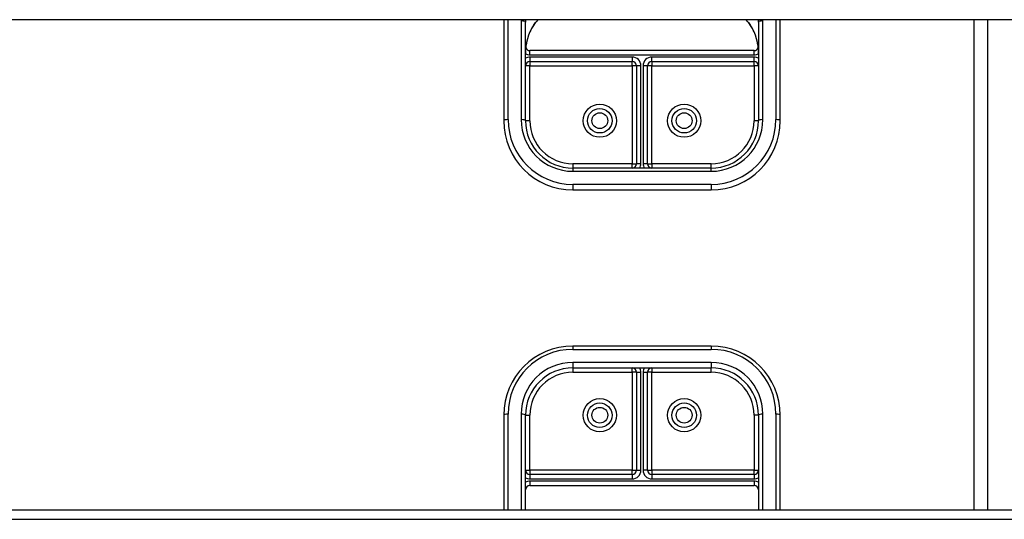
# Model space of a CAD drawing. Header units: inches. Extents: x 32 to 80, y 14.9 to 43.2.
# Tile 47 of 63: x 68 to 75.2, y 19.9 to 23.5. Entities that reach past the tile are written whole.
import ezdxf

# ---------------------------------------------------------------- set-up
doc = ezdxf.new("R2010")
doc.units = ezdxf.units.IN
doc.header["$MEASUREMENT"] = 0
doc.layers.add('Visible Edges(ANSI)', color=7, linetype='Continuous', lineweight=25)
doc.layers.add('Visible Tangent Edges(ANSI)', color=7, linetype='Continuous', lineweight=25)

msp = doc.modelspace()

# ---------------------------------------------------------------- linework, layer by layer
at = {"layer": 'Visible Edges(ANSI)'}
for p, q in [((78.5359, 23.4879), (42.5359, 23.4879)), ((71.5359, 23.4879), (71.5359, 22.7573)), ((71.6934, 22.7573), (71.6934, 23.4705)), ((73.3784, 23.4705), (73.3784, 22.7573)), ((73.5359, 22.7573), (73.5359, 23.4879)), ((75.0359, 19.9445), (75.0359, 23.4879)), ((73.3469, 23.2647), (71.7249, 23.2647)), ((71.7249, 23.186), (72.465, 23.186)), ((72.4965, 23.1545), (72.4965, 22.4463)), ((72.5753, 22.4463), (72.5753, 23.1545)), ((72.6068, 23.186), (73.3469, 23.186)), ((73.0359, 22.4148), (72.0359, 22.4148)), ((72.0359, 22.2573), (73.0359, 22.2573)), ((73.0359, 21.1274), (72.0359, 21.1274)), ((72.0359, 20.9699), (73.0359, 20.9699)), ((72.4965, 20.9385), (72.4965, 20.2303)), ((72.5753, 20.2303), (72.5753, 20.9385)), ((71.5359, 20.6274), (71.5359, 19.9445)), ((71.6934, 19.9445), (71.6934, 20.6274)), ((73.3784, 20.6274), (73.3784, 19.9445)), ((73.5359, 19.9445), (73.5359, 20.6274)), ((72.465, 20.1988), (71.7249, 20.1988)), ((73.3469, 20.1988), (72.6068, 20.1988)), ((71.7249, 20.1201), (73.3469, 20.1201)), ((42.5359, 19.9445), (78.5359, 19.9445))]:
    msp.add_line(p, q, dxfattribs=at)
at = {"layer": 'Visible Edges(ANSI)', "flags": 128}
for points in [[(71.7509, 23.4459), (71.744, 23.4352), (71.7375, 23.4239), (71.7257, 23.4001), (71.7157, 23.3753), (71.7076, 23.3498), (71.7014, 23.3236), (71.6969, 23.2969), (71.6942, 23.2701), (71.6934, 23.2432)], [(71.7509, 23.4459), (71.7668, 23.4675), (71.7844, 23.4879)], [(73.2874, 23.4879), (73.3049, 23.4675), (73.3208, 23.4459)], [(73.3784, 23.2432), (73.3775, 23.2701), (73.3749, 23.2969), (73.3704, 23.3236), (73.3641, 23.3498), (73.356, 23.3753), (73.3461, 23.4001), (73.3343, 23.4239), (73.3278, 23.4352), (73.3208, 23.4459)]]:
    msp.add_lwpolyline(points, dxfattribs=at)
at = {"layer": 'Visible Edges(ANSI)'}
for centre in [(72.2308, 22.7573), (72.841, 22.7573), (72.2308, 20.6274), (72.841, 20.6274)]:
    msp.add_circle(centre, 0.0886, dxfattribs=at)
for centre, radius, start, end in [((71.7249, 23.2962), 0.0315, 201.14813, 270), ((73.3469, 23.2962), 0.0315, 270, 338.85185), ((71.7249, 23.1545), 0.0315, 90, 180), ((72.465, 23.1545), 0.0315, 0, 90), ((72.6068, 23.1545), 0.0315, 90, 180), ((73.3469, 23.1545), 0.0315, 0, 90), ((72.0359, 22.7573), 0.5, 180, 270), ((72.0359, 22.7573), 0.3425, 180, 270), ((73.0359, 22.7573), 0.3425, 270, 0), ((73.0359, 22.7573), 0.5, 270, 0), ((72.465, 22.4463), 0.0315, 270, 0), ((72.6068, 22.4463), 0.0315, 180, 270), ((72.0359, 20.6274), 0.5, 90, 180), ((73.0359, 20.6274), 0.5, 0, 90), ((72.0359, 20.6274), 0.3425, 90, 180), ((72.465, 20.9385), 0.0315, 0, 90), ((72.6068, 20.9385), 0.0315, 90, 180), ((73.0359, 20.6274), 0.3425, 0, 90), ((71.7249, 20.2303), 0.0315, 180, 270), ((72.465, 20.2303), 0.0315, 270, 0), ((72.6068, 20.2303), 0.0315, 180, 270), ((73.3469, 20.2303), 0.0315, 270, 0), ((71.7249, 20.0886), 0.0315, 90, 180), ((73.3469, 20.0886), 0.0315, 0, 90)]:
    msp.add_arc(centre, radius, start, end, dxfattribs=at)
at = {"layer": 'Visible Tangent Edges(ANSI)'}
for p, q in [((71.5674, 22.7654), (71.5674, 23.4879)), ((71.6619, 23.4786), (71.6619, 22.7654)), ((73.4099, 22.7654), (73.4099, 23.4786)), ((73.5044, 23.4879), (73.5044, 22.7654)), ((74.9369, 19.9445), (74.9369, 23.4879)), ((71.7249, 23.2332), (71.7249, 23.2647)), ((71.7249, 23.2332), (73.3469, 23.2332)), ((72.465, 23.2175), (71.7249, 23.2175)), ((71.7249, 23.2175), (71.7249, 23.186)), ((72.465, 23.2175), (72.465, 23.186)), ((72.6068, 23.186), (72.6068, 23.2175)), ((73.3469, 23.2175), (72.6068, 23.2175)), ((73.3469, 23.2332), (73.3469, 23.2647)), ((73.3469, 23.186), (73.3469, 23.2175)), ((71.7249, 23.1545), (71.6934, 23.1545)), ((71.7249, 23.186), (71.7249, 23.1545)), ((71.7249, 23.1545), (72.465, 23.1545)), ((71.7249, 22.7573), (71.7249, 23.1545)), ((72.465, 23.1545), (72.465, 23.186)), ((72.465, 23.1545), (72.465, 22.4463)), ((72.4965, 23.1545), (72.465, 23.1545)), ((72.528, 23.1545), (72.4965, 23.1545)), ((72.528, 22.4463), (72.528, 23.1545)), ((72.5753, 23.1545), (72.5438, 23.1545)), ((72.5438, 23.1545), (72.5438, 22.4463)), ((72.6068, 23.1545), (72.5753, 23.1545)), ((72.6068, 23.186), (72.6068, 23.1545)), ((72.6068, 23.1545), (73.3469, 23.1545)), ((72.6068, 22.4463), (72.6068, 23.1545)), ((73.3469, 23.1545), (73.3469, 23.186)), ((73.3469, 23.1545), (73.3469, 22.7573)), ((73.3784, 23.1545), (73.3469, 23.1545)), ((71.7249, 22.7573), (71.6934, 22.7573)), ((73.3784, 22.7573), (73.3469, 22.7573)), ((72.465, 22.4463), (72.0359, 22.4463)), ((72.0359, 22.4463), (72.0359, 22.4148)), ((72.465, 22.4148), (72.465, 22.4463)), ((72.465, 22.4463), (72.4965, 22.4463)), ((72.528, 22.4463), (72.4965, 22.4463)), ((72.5753, 22.4463), (72.5438, 22.4463)), ((72.5753, 22.4463), (72.6068, 22.4463)), ((73.0359, 22.4463), (72.6068, 22.4463)), ((72.6068, 22.4463), (72.6068, 22.4148)), ((73.0359, 22.4148), (73.0359, 22.4463)), ((72.0359, 22.4148), (72.0359, 22.3914)), ((72.0359, 22.3914), (73.0359, 22.3914)), ((73.0359, 22.3914), (73.0359, 22.4148)), ((73.0359, 22.2969), (72.0359, 22.2969)), ((72.0359, 22.2969), (72.0359, 22.2573)), ((73.0359, 22.2969), (73.0359, 22.2573)), ((72.0359, 21.1274), (72.0359, 21.104)), ((72.0359, 21.104), (73.0359, 21.104)), ((73.0359, 21.1274), (73.0359, 21.104)), ((73.0359, 21.0095), (72.0359, 21.0095)), ((72.0359, 21.0095), (72.0359, 20.9699)), ((73.0359, 21.0095), (73.0359, 20.9699)), ((72.0359, 20.9699), (72.0359, 20.9385)), ((72.0359, 20.9385), (72.465, 20.9385)), ((72.465, 20.9385), (72.465, 20.9699)), ((72.465, 20.9385), (72.465, 20.2303)), ((72.4965, 20.9385), (72.465, 20.9385)), ((72.4965, 20.9385), (72.528, 20.9385)), ((72.528, 20.2303), (72.528, 20.9385)), ((72.5438, 20.9385), (72.5438, 20.2303)), ((72.5438, 20.9385), (72.5753, 20.9385)), ((72.6068, 20.9385), (72.5753, 20.9385)), ((72.6068, 20.9699), (72.6068, 20.9385)), ((72.6068, 20.9385), (73.0359, 20.9385)), ((72.6068, 20.2303), (72.6068, 20.9385)), ((73.0359, 20.9385), (73.0359, 20.9699)), ((71.5674, 19.9445), (71.5674, 20.6355)), ((71.6619, 20.6355), (71.6619, 19.9445)), ((71.6934, 20.6274), (71.7249, 20.6274)), ((71.7249, 20.2303), (71.7249, 20.6274)), ((73.3469, 20.6274), (73.3469, 20.2303)), ((73.3784, 20.6274), (73.3469, 20.6274)), ((73.4099, 19.9445), (73.4099, 20.6355)), ((73.5044, 20.6355), (73.5044, 19.9445)), ((71.6934, 20.2303), (71.7249, 20.2303)), ((72.465, 20.2303), (71.7249, 20.2303)), ((71.7249, 20.2303), (71.7249, 20.1988)), ((72.465, 20.1988), (72.465, 20.2303)), ((72.465, 20.2303), (72.4965, 20.2303)), ((72.4965, 20.2303), (72.528, 20.2303)), ((72.5753, 20.2303), (72.5438, 20.2303)), ((72.5753, 20.2303), (72.6068, 20.2303)), ((73.3469, 20.2303), (72.6068, 20.2303)), ((72.6068, 20.2303), (72.6068, 20.1988)), ((73.3469, 20.2303), (73.3784, 20.2303)), ((73.3469, 20.1988), (73.3469, 20.2303)), ((71.7249, 20.1988), (71.7249, 20.1673)), ((71.7249, 20.1673), (72.465, 20.1673)), ((71.7249, 20.1516), (71.7249, 20.1201)), ((73.3469, 20.1516), (71.7249, 20.1516)), ((72.465, 20.1988), (72.465, 20.1673)), ((72.6068, 20.1988), (72.6068, 20.1673)), ((72.6068, 20.1673), (73.3469, 20.1673)), ((73.3469, 20.1988), (73.3469, 20.1673)), ((73.3469, 20.1516), (73.3469, 20.1201)), ((42.5359, 19.8749), (78.5359, 19.8749))]:
    msp.add_line(p, q, dxfattribs=at)
at = {"layer": 'Visible Tangent Edges(ANSI)', "flags": 128}
for points in [[(71.7512, 23.4469), (71.7464, 23.4396), (71.7419, 23.4321), (71.7375, 23.4244), (71.7333, 23.4165), (71.7293, 23.4084), (71.7255, 23.4003), (71.722, 23.392), (71.7187, 23.3837), (71.7156, 23.3753), (71.7127, 23.3668), (71.71, 23.3583), (71.7075, 23.3497), (71.7052, 23.341), (71.7032, 23.3322), (71.7013, 23.3234), (71.6996, 23.3146), (71.6981, 23.3057), (71.6969, 23.2968), (71.6958, 23.2879), (71.6949, 23.2789), (71.6942, 23.27), (71.6938, 23.2611), (71.6935, 23.2521), (71.6934, 23.2432)], [(73.3784, 23.2432), (73.3783, 23.2521), (73.378, 23.2611), (73.3775, 23.27), (73.3769, 23.2789), (73.376, 23.2879), (73.3749, 23.2968), (73.3736, 23.3057), (73.3722, 23.3146), (73.3705, 23.3234), (73.3686, 23.3322), (73.3665, 23.341), (73.3642, 23.3496), (73.3618, 23.3583), (73.3591, 23.3668), (73.3562, 23.3753), (73.3531, 23.3837), (73.3498, 23.392), (73.3462, 23.4003), (73.3425, 23.4084), (73.3385, 23.4165), (73.3343, 23.4244), (73.3299, 23.4321), (73.3253, 23.4396), (73.3206, 23.4469)]]:
    msp.add_lwpolyline(points, dxfattribs=at)
at = {"layer": 'Visible Tangent Edges(ANSI)'}
for centre, radius in [((72.2308, 22.7573), 0.1201), ((72.841, 22.7573), 0.1201), ((72.2308, 22.7573), 0.0571), ((72.841, 22.7573), 0.0571), ((72.2308, 20.6274), 0.1201), ((72.841, 20.6274), 0.1201), ((72.2308, 20.6274), 0.0571), ((72.841, 20.6274), 0.0571)]:
    msp.add_circle(centre, radius, dxfattribs=at)
for centre, radius, start, end in [((71.7249, 23.2962), 0.063, 240, 270), ((71.7249, 23.1545), 0.063, 90, 120), ((72.465, 23.1545), 0.063, 0, 90), ((72.6068, 23.1545), 0.063, 90, 180), ((73.3469, 23.2962), 0.063, 270, 300), ((73.3469, 23.1545), 0.063, 60, 90), ((72.0359, 22.7654), 0.4685, 180, 270), ((72.0359, 22.7654), 0.374, 180, 270), ((72.0359, 22.7573), 0.311, 180, 270), ((73.0359, 22.7654), 0.4685, 270, 0), ((73.0359, 22.7654), 0.374, 270, 0), ((73.0359, 22.7573), 0.311, 270, 0), ((72.465, 22.4463), 0.063, 330, 0), ((72.6068, 22.4463), 0.063, 180, 210), ((72.0359, 20.6355), 0.4685, 90, 180), ((73.0359, 20.6355), 0.4685, 0, 90), ((72.0359, 20.6355), 0.374, 90, 180), ((73.0359, 20.6355), 0.374, 0, 90), ((72.0359, 20.6274), 0.311, 90, 180), ((72.465, 20.9385), 0.063, 0, 30), ((72.6068, 20.9385), 0.063, 150, 180), ((73.0359, 20.6274), 0.311, 0, 90), ((72.465, 20.2303), 0.063, 270, 0), ((72.6068, 20.2303), 0.063, 180, 270), ((71.7249, 20.2303), 0.063, 240, 270), ((71.7249, 20.0886), 0.063, 90, 120), ((73.3469, 20.2303), 0.063, 270, 300), ((73.3469, 20.0886), 0.063, 60, 90)]:
    msp.add_arc(centre, radius, start, end, dxfattribs=at)
for centre, major_axis, ratio, start_param, end_param in [((72.0477, 23.4786), (-0.3858, 0), 0.966998, 6.258215, 6.283185), ((71.6619, 23.4705), (0.0315, 0), 0.254784, 0, 1.570796), ((72.0477, 23.4705), (-0.3543, 0), 0.966998, 6.232556, 6.283185), ((71.7249, 23.4636), (0.0261, -0.0177), 0.213186, 0, 0.143295), ((72.0477, 23.2593), (-0.3543, 0), 0.966998, 5.552773, 5.703682), ((73.0241, 23.2593), (-0.3543, 0), 0.966998, 3.721096, 3.872005), ((73.3469, 23.4636), (-0.0261, -0.0177), 0.213186, 6.139891, 6.283185), ((73.0241, 23.4705), (0.3543, 0), 0.966998, 0, 0.050629), ((73.4099, 23.4705), (-0.0315, 0), 0.254784, 4.712389, 6.283185), ((73.0241, 23.4786), (0.3858, 0), 0.966998, 0, 0.02497), ((71.5674, 22.7573), (-0.0315, 0), 0.254784, 4.712389, 6.283185), ((71.6619, 22.7573), (0.0315, 0), 0.254784, 0, 1.570796), ((73.4099, 22.7573), (-0.0315, 0), 0.254784, 4.712389, 6.283185), ((73.5044, 22.7573), (0.0315, 0), 0.254784, 0, 1.570796), ((71.5674, 20.6274), (-0.0315, 0), 0.254784, 4.712389, 6.283185), ((71.6619, 20.6274), (0.0315, 0), 0.254784, 0, 1.570796), ((73.4099, 20.6274), (-0.0315, 0), 0.254784, 4.712389, 6.283185), ((73.5044, 20.6274), (0.0315, 0), 0.254784, 0, 1.570796)]:
    msp.add_ellipse(centre, major_axis=major_axis, ratio=ratio, start_param=start_param, end_param=end_param, dxfattribs=at)

doc.saveas('drawing.dxf')
